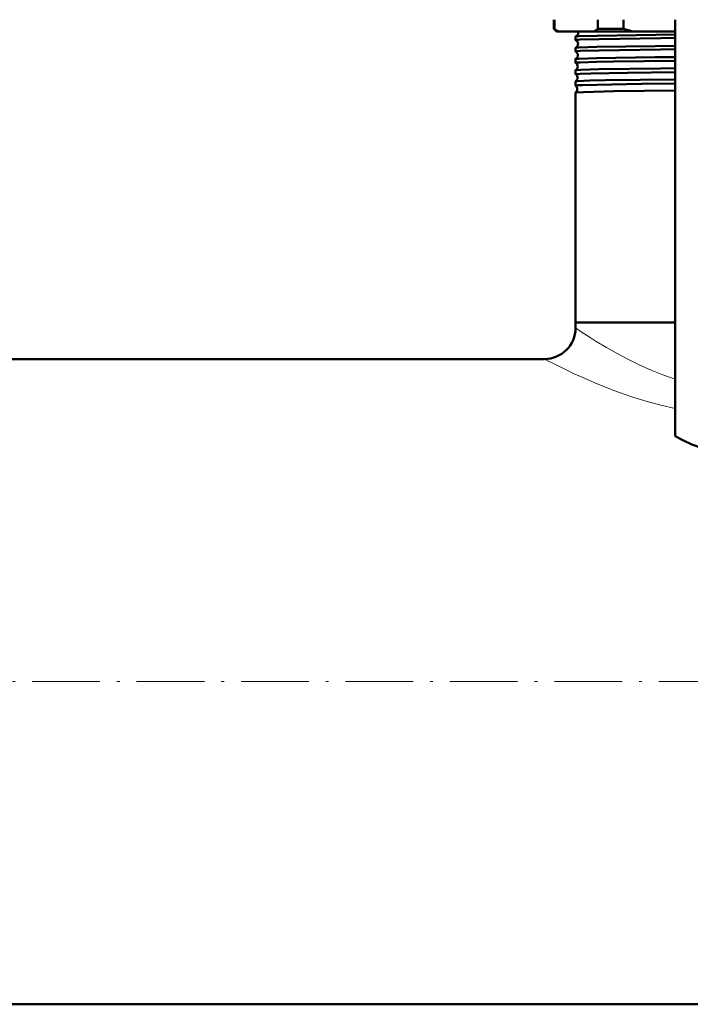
# Model space of a CAD drawing. Extents: x -2073 to 2460, y -1838 to 686.
# Tile 27 of 94: x 18 to 137, y -1785 to -1610. Entities that reach past the tile are written whole.
import ezdxf

# ---------------------------------------------------------------- set-up
doc = ezdxf.new("R2010")
doc.units = 0
doc.linetypes.add('DASHDOT', pattern=[18.5, 12, -3, 0.5, -3])

msp = doc.modelspace()

# ---------------------------------------------------------------- linework, layer by layer
at = {"color": 7, "lineweight": 50}
for p, q in [((112.57, -1612.05), (112.57, -1610.44)), ((112.72, -1610.44), (112.72, -1612.05)), ((120.36, -1612.05), (120.36, -1610.44)), ((124.9, -1610.44), (124.9, -1612.05)), ((134.07, -1684.2), (134.07, -1610.44)), ((113.07, -1612.55), (112.57, -1612.05)), ((112.72, -1612.05), (112.57, -1612.05)), ((113.07, -1612.55), (113.43, -1612.55)), ((113.43, -1612.55), (119.65, -1612.55)), ((119.65, -1612.55), (126.62, -1612.55)), ((124.9, -1612.05), (120.36, -1612.05)), ((126.62, -1612.55), (134.07, -1612.55)), ((116.42, -1614.04), (116.42, -1613.44)), ((116.42, -1616.06), (116.42, -1615.42)), ((116.42, -1618.08), (116.42, -1617.41)), ((116.42, -1620.1), (116.42, -1619.39)), ((116.42, -1620.1), (116.42, -1620.1)), ((116.42, -1621.37), (116.42, -1621.37)), ((116.42, -1622.12), (116.42, -1621.37)), ((116.42, -1622.12), (116.42, -1622.12)), ((116.42, -1623.35), (116.42, -1623.34)), ((116.42, -1664.05), (116.42, -1623.35)), ((134.07, -1664.05), (116.42, -1664.05)), ((134.07, -1664.05), (116.42, -1664.05)), ((116.42, -1665.05), (116.42, -1664.05)), ((110.92, -1670.55), (-317.78, -1670.55)), ((868.57, -1784.85), (-575.43, -1784.85))]:
    msp.add_line(p, q, dxfattribs=at)
at = {"color": 7, "linetype": 'DASHDOT', "lineweight": 18}
msp.add_line((-719.83, -1727.7), (1012.97, -1727.7), dxfattribs=at)
at = {"color": 7, "lineweight": 50}
for points in [[(116.43, -1613.43), (116.53, -1613.41), (117.06, -1613.37), (120.26, -1613.28), (130.65, -1613.12), (134.07, -1613.08)], [(116.42, -1614.04), (116.42, -1614.04), (116.42, -1614.04), (116.42, -1614.04), (116.43, -1614.03), (116.45, -1614.03), (116.73, -1614), (117.24, -1613.97), (120.63, -1613.87), (131.52, -1613.71), (134.07, -1613.68)], [(116.42, -1615.42), (116.45, -1615.41), (116.52, -1615.4), (117.04, -1615.36), (120.21, -1615.26), (130.54, -1615.11), (134.07, -1615.06)], [(116.42, -1616.06), (116.42, -1616.06), (116.42, -1616.06), (116.42, -1616.05), (116.43, -1616.05), (116.45, -1616.04), (116.73, -1616.01), (117.24, -1615.98), (120.63, -1615.89), (131.5, -1615.72), (134.07, -1615.69)], [(116.42, -1617.4), (116.44, -1617.4), (116.51, -1617.38), (117.02, -1617.35), (120.16, -1617.25), (130.45, -1617.09), (134.07, -1617.05)], [(116.42, -1618.08), (116.42, -1618.07), (116.42, -1618.07), (116.43, -1618.07), (116.51, -1618.05), (117.24, -1618), (120.21, -1617.91), (123.17, -1617.86), (134.07, -1617.71)], [(116.42, -1619.38), (116.45, -1619.38), (116.56, -1619.36), (117.4, -1619.31), (120.57, -1619.22), (131.47, -1619.06), (134.07, -1619.03)], [(116.42, -1620.1), (116.42, -1620.09), (116.42, -1620.09), (116.43, -1620.09), (116.51, -1620.07), (117.24, -1620.02), (119.16, -1619.96), (125.62, -1619.84), (134.07, -1619.73)], [(116.42, -1621.37), (116.43, -1621.36), (116.47, -1621.35), (116.76, -1621.32), (118.98, -1621.24), (121.74, -1621.18), (134.07, -1621.01)], [(116.42, -1622.12), (116.42, -1622.12), (116.42, -1622.12), (116.42, -1622.11), (116.43, -1622.11), (116.46, -1622.1), (116.86, -1622.06), (117.64, -1622.03), (120.22, -1621.96), (128.11, -1621.83), (134.07, -1621.75)], [(116.42, -1623.34), (116.43, -1623.34), (116.45, -1623.33), (116.61, -1623.31), (117.85, -1623.25), (123.2, -1623.13), (134.07, -1622.99)]]:
    msp.add_lwpolyline(points, dxfattribs=at)
at = {"color": 7, "lineweight": 18}
for points in [[(116.42, -1665.05), (117.4, -1665.71), (119.03, -1666.76), (120.08, -1667.42), (121.89, -1668.49), (123.93, -1669.65), (125.82, -1670.64), (127.84, -1671.63), (129.82, -1672.51), (131.9, -1673.35), (134.07, -1674.11)], [(110.92, -1670.55), (113.59, -1671.9), (116.2, -1673.15), (117.74, -1673.85), (120.28, -1674.94), (123.39, -1676.17), (125.04, -1676.77), (126.75, -1677.35), (129.11, -1678.08), (131.55, -1678.75), (134.07, -1679.34)]]:
    msp.add_lwpolyline(points, dxfattribs=at)
at = {"color": 7, "lineweight": 50}
for centre, radius, start, end in [((118.64, -1604.36), 9.71, 232.3802, 237.5228), ((116.17, -1612.74), 0.741, 290.5676, 358.8078), ((116.16, -1612.73), 0.747, 358.6477, 14.0094), ((114.44, -1604.36), 9.71, 302.4772, 307.6198), ((135.54, -1578.65), 35.06, 252.3376, 255.2677), ((116.43, -1613.45), 0.0166, 96.2604, 152.2426), ((116.43, -1614.04), 0.0131, 202.8017, 260.0399), ((116.13, -1614.73), 0.742, 358.5306, 66.7182), ((116.13, -1614.74), 0.742, 293.2566, 358.7704), ((116.43, -1615.43), 0.0128, 99.7161, 157.0454), ((116.43, -1616.05), 0.0106, 198.784, 256.3037), ((116.1, -1616.73), 0.743, 358.5564, 63.9096), ((116.1, -1616.73), 0.743, 296.0569, 358.7416), ((116.42, -1617.41), 0.0102, 103.6988, 161.5501), ((116.42, -1618.07), 0.00891, 195.3982, 252.0648), ((116.06, -1618.73), 0.744, 358.576, 61.0004), ((116.06, -1618.73), 0.743, 298.9713, 358.7247), ((116.42, -1619.39), 0.0085, 107.8436, 165.0797), ((116.03, -1620.73), 0.744, 358.5908, 57.9757), ((116.03, -1620.73), 0.744, 302.0123, 358.7062), ((115.99, -1622.73), 0.745, 358.6055, 54.8131), ((115.99, -1622.73), 0.745, 305.1627, 358.6932), ((110.92, -1665.05), 5.5, 270, 0), ((146.57, -1662.55), 25, 240, 300)]:
    msp.add_arc(centre, radius, start, end, dxfattribs=at)

doc.saveas('drawing.dxf')
